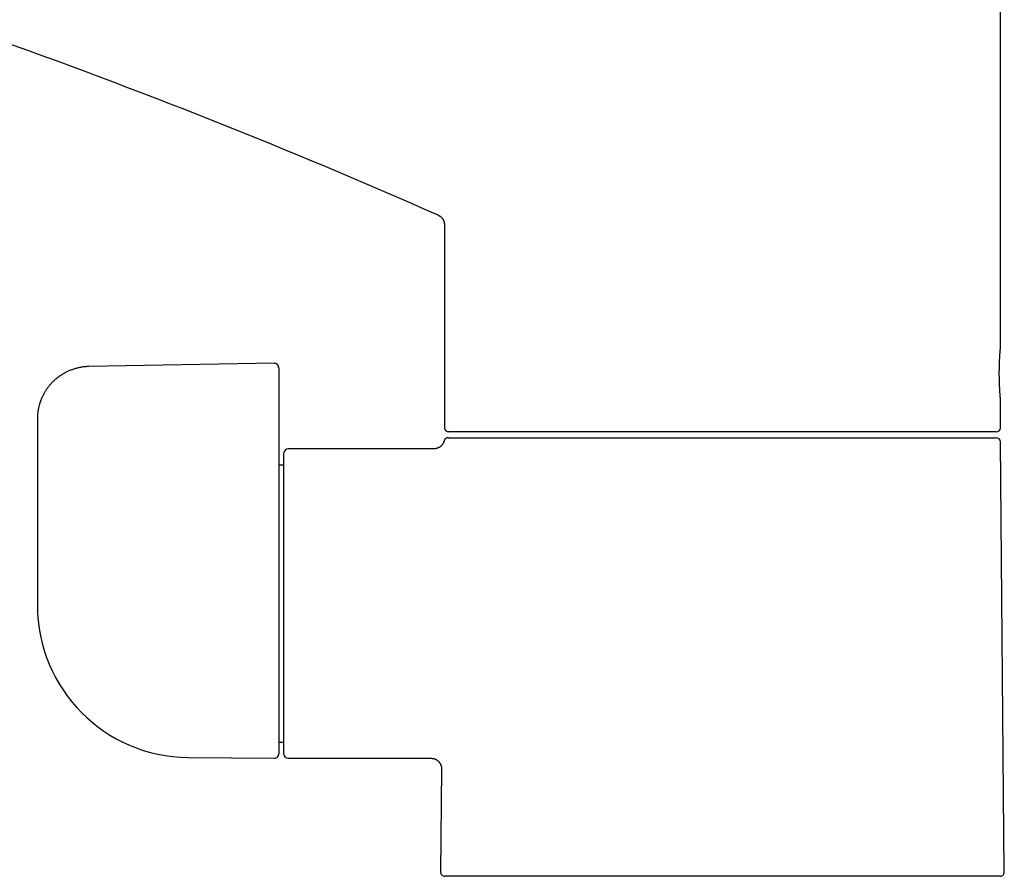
# Model space of a CAD drawing. Header units: millimetres. Extents: x 8 to 599, y 12 to 472.
# Tile 2 of 46: x 106 to 200, y 301 to 382. Entities that reach past the tile are written whole.
import ezdxf

# ---------------------------------------------------------------- set-up
doc = ezdxf.new("R2010")
doc.units = ezdxf.units.MM

msp = doc.modelspace()

# ---------------------------------------------------------------- linework, layer by layer
at = {"color": 7, "linetype": 'Continuous', "lineweight": 30}
for p, q in [((199.835, 351.225), (199.835, 388.749)), ((146.835, 362.875), (146.835, 343.525)), ((130.628, 349.67), (112.948, 349.361)), ((131.035, 349.267), (131.035, 347.25)), ((131.035, 347.25), (131.035, 342.889)), ((199.835, 343.525), (199.835, 346.226)), ((108.035, 344.362), (108.035, 333.998)), ((199.435, 343.125), (147.235, 343.125)), ((147.414, 342.575), (199.439, 342.575)), ((199.839, 342.179), (199.839, 342.179)), ((200.196, 301.179), (199.839, 342.144)), ((131.535, 312.425), (131.535, 341.125)), ((145.837, 341.525), (131.935, 341.525)), ((145.837, 341.523), (145.837, 341.523)), ((131.035, 340.591), (131.035, 312.429)), ((131.535, 339.975), (131.035, 339.975)), ((108.035, 326.785), (108.035, 326.6)), ((131.035, 313.575), (131.535, 313.575)), ((122.409, 312.101), (122.409, 312.101)), ((122.451, 312.1), (130.632, 312.029)), ((131.935, 312.025), (145.563, 312.025)), ((145.563, 312.028), (145.563, 312.028)), ((146.56, 311.017), (146.474, 301.179)), ((199.796, 300.775), (146.874, 300.775))]:
    msp.add_line(p, q, dxfattribs=at)
at = {"color": 7, "linetype": 'Continuous', "lineweight": 30, "flags": 128}
msp.add_lwpolyline([(108.035, 333.998), (108.035, 329.953), (108.036, 326.775)], dxfattribs=at)
at = {"color": 7, "linetype": 'Continuous', "lineweight": 30}
for centre, radius, start, end in [((-102.27, -199), 615.214, 66.175155, 74.839488), ((147.235, 343.525), 0.4, 180, 270), ((199.435, 343.525), 0.4, 270, 0), ((199.439, 342.175), 0.4, 0.5, 90), ((131.935, 341.125), 0.4, 90, 180), ((122.535, 326.6), 14.5, 180, 269.5), ((130.635, 312.429), 0.4, 269.5, 0), ((131.935, 312.425), 0.4, 180, 270), ((146.874, 301.175), 0.4, 179.5, 270), ((199.796, 301.175), 0.4, 270, 0.5)]:
    msp.add_arc(centre, radius, start, end, dxfattribs=at)
for points, knots in [([(146.24, 363.79), (146.263, 363.779), (146.306, 363.759), (146.366, 363.724), (146.42, 363.687), (146.468, 363.651), (146.509, 363.615), (146.545, 363.581), (146.575, 363.549), (146.601, 363.52), (146.622, 363.493), (146.643, 363.466), (146.666, 363.434), (146.69, 363.397), (146.715, 363.353), (146.74, 363.303), (146.765, 363.247), (146.788, 363.184), (146.808, 363.115), (146.824, 363.039), (146.834, 362.959), (146.836, 362.903), (146.836, 362.875)], [0, 0, 0, 0, 0.063977, 0.124346, 0.180747, 0.23288, 0.280507, 0.323441, 0.361546, 0.394725, 0.42291, 0.451143, 0.484502, 0.522974, 0.566518, 0.615056, 0.668468, 0.726576, 0.789136, 0.855833, 0.926277, 1, 1, 1, 1]), ([(199.835, 346.226), (199.835, 346.227), (199.835, 346.231), (199.833, 346.249), (199.831, 346.278), (199.828, 346.317), (199.823, 346.366), (199.818, 346.425), (199.813, 346.493), (199.806, 346.571), (199.8, 346.659), (199.793, 346.754), (199.785, 346.858), (199.778, 346.97), (199.77, 347.089), (199.763, 347.215), (199.756, 347.347), (199.749, 347.486), (199.743, 347.629), (199.737, 347.777), (199.732, 347.929), (199.728, 348.085), (199.725, 348.242), (199.722, 348.402), (199.721, 348.563), (199.72, 348.726), (199.721, 348.888), (199.722, 349.05), (199.725, 349.21), (199.728, 349.367), (199.732, 349.522), (199.737, 349.675), (199.743, 349.823), (199.749, 349.967), (199.756, 350.104), (199.763, 350.236), (199.77, 350.362), (199.778, 350.481), (199.785, 350.594), (199.793, 350.698), (199.8, 350.793), (199.806, 350.879), (199.813, 350.957), (199.818, 351.026), (199.823, 351.085), (199.828, 351.134), (199.831, 351.172), (199.833, 351.201), (199.835, 351.22), (199.835, 351.223), (199.835, 351.225)], [0, 0, 0, 0, 0.020954, 0.041751, 0.062478, 0.083225, 0.10408, 0.12513, 0.145855, 0.166637, 0.187566, 0.208514, 0.229316, 0.250062, 0.270838, 0.291654, 0.312597, 0.333495, 0.354273, 0.37502, 0.396065, 0.416908, 0.437636, 0.45834, 0.479108, 0.500031, 0.521025, 0.541838, 0.562558, 0.583274, 0.604077, 0.625054, 0.646002, 0.666789, 0.687501, 0.708229, 0.72906, 0.750081, 0.771007, 0.791779, 0.812486, 0.833216, 0.854058, 0.875098, 0.895855, 0.916628, 0.937506, 0.958439, 0.979241, 1, 1, 1, 1]), ([(112.948, 349.361), (112.885, 349.359), (112.762, 349.356), (112.58, 349.342), (112.404, 349.322), (112.233, 349.296), (112.067, 349.266), (111.908, 349.231), (111.746, 349.19), (111.583, 349.143), (111.419, 349.089), (111.263, 349.033), (111.115, 348.974), (110.975, 348.913), (110.845, 348.852), (110.723, 348.79), (110.61, 348.73), (110.504, 348.67), (110.404, 348.61), (110.311, 348.551), (110.225, 348.494), (110.146, 348.44), (110.076, 348.39), (110.012, 348.343), (109.953, 348.297), (109.894, 348.251), (109.833, 348.201), (109.768, 348.146), (109.697, 348.084), (109.621, 348.015), (109.542, 347.94), (109.461, 347.859), (109.377, 347.771), (109.292, 347.677), (109.207, 347.579), (109.125, 347.477), (109.043, 347.372), (108.962, 347.261), (108.881, 347.143), (108.801, 347.018), (108.722, 346.888), (108.646, 346.751), (108.572, 346.61), (108.5, 346.461), (108.431, 346.305), (108.366, 346.142), (108.304, 345.972), (108.251, 345.809), (108.207, 345.652), (108.169, 345.504), (108.135, 345.351), (108.106, 345.194), (108.081, 345.034), (108.061, 344.871), (108.046, 344.704), (108.037, 344.534), (108.036, 344.42), (108.035, 344.362)], [0, 0, 0, 0, 0.024148, 0.047658, 0.070537, 0.092793, 0.11443, 0.135451, 0.155857, 0.178889, 0.201084, 0.222441, 0.24296, 0.262638, 0.281473, 0.298759, 0.315264, 0.330986, 0.345923, 0.360074, 0.373437, 0.386011, 0.396842, 0.407008, 0.416506, 0.425899, 0.435946, 0.446654, 0.459092, 0.472321, 0.486345, 0.501164, 0.516763, 0.533142, 0.550305, 0.566728, 0.583817, 0.601575, 0.620006, 0.639115, 0.658906, 0.678845, 0.699442, 0.720701, 0.742629, 0.76523, 0.78851, 0.812476, 0.831748, 0.851447, 0.871578, 0.892144, 0.913148, 0.934208, 0.9557, 0.977628, 1, 1, 1, 1]), ([(131.035, 349.269), (131.035, 349.278), (131.035, 349.294), (131.033, 349.316), (131.03, 349.335), (131.027, 349.351), (131.023, 349.367), (131.019, 349.384), (131.011, 349.407), (131.001, 349.433), (130.986, 349.462), (130.971, 349.488), (130.957, 349.508), (130.945, 349.523), (130.934, 349.536), (130.922, 349.549), (130.905, 349.565), (130.883, 349.584), (130.855, 349.604), (130.822, 349.624), (130.782, 349.643), (130.736, 349.658), (130.684, 349.668), (130.647, 349.669), (130.628, 349.67)], [0, 0, 0, 0, 0.041852, 0.078221, 0.104362, 0.128679, 0.154952, 0.183224, 0.21328, 0.26586, 0.317524, 0.366243, 0.40666, 0.433769, 0.459343, 0.484163, 0.519228, 0.568444, 0.620076, 0.680982, 0.750543, 0.827815, 0.911508, 1, 1, 1, 1]), ([(131.035, 342.889), (131.035, 342.838), (131.035, 342.737), (131.035, 342.586), (131.035, 342.435), (131.035, 342.286), (131.035, 342.138), (131.035, 341.995), (131.035, 341.857), (131.035, 341.724), (131.035, 341.594), (131.035, 341.468), (131.035, 341.353), (131.035, 341.248), (131.035, 341.155), (131.035, 341.065), (131.035, 340.981), (131.035, 340.902), (131.035, 340.832), (131.035, 340.769), (131.035, 340.714), (131.035, 340.666), (131.035, 340.624), (131.035, 340.602), (131.035, 340.591)], [0, 0, 0, 0, 0.052127, 0.104374, 0.156673, 0.208963, 0.261193, 0.313323, 0.362425, 0.411693, 0.461031, 0.510341, 0.559551, 0.600457, 0.641515, 0.682724, 0.723961, 0.76514, 0.806191, 0.844874, 0.883685, 0.922536, 0.961336, 1, 1, 1, 1]), ([(147.19, 342.575), (147.172, 342.575), (147.136, 342.573), (147.084, 342.562), (147.036, 342.546), (147, 342.528), (146.973, 342.511), (146.95, 342.496), (146.925, 342.475), (146.897, 342.448), (146.869, 342.415), (146.842, 342.375), (146.819, 342.328), (146.808, 342.293), (146.803, 342.275)], [0, 0, 0, 0, 0.103862, 0.205812, 0.301959, 0.390236, 0.432693, 0.484257, 0.546569, 0.61938, 0.70218, 0.794115, 0.893937, 1, 1, 1, 1]), ([(147.19, 342.575), (147.191, 342.575), (147.193, 342.575), (147.206, 342.575), (147.227, 342.575), (147.255, 342.575), (147.288, 342.575), (147.327, 342.575), (147.369, 342.575), (147.399, 342.575), (147.414, 342.575)], [0, 0, 0, 0, 0.120102, 0.245804, 0.371451, 0.49709, 0.622753, 0.748457, 0.874207, 1, 1, 1, 1]), ([(146.803, 342.275), (146.798, 342.256), (146.787, 342.216), (146.765, 342.157), (146.741, 342.1), (146.715, 342.05), (146.689, 342.005), (146.664, 341.965), (146.64, 341.931), (146.616, 341.901), (146.591, 341.871), (146.562, 341.838), (146.527, 341.803), (146.486, 341.766), (146.439, 341.727), (146.385, 341.689), (146.324, 341.652), (146.256, 341.617), (146.182, 341.586), (146.102, 341.56), (146.016, 341.541), (145.927, 341.528), (145.867, 341.526), (145.837, 341.525)], [0, 0, 0, 0, 0.044905, 0.095421, 0.142486, 0.18587, 0.225391, 0.260911, 0.292327, 0.319735, 0.348753, 0.382123, 0.419826, 0.461819, 0.508021, 0.558306, 0.612495, 0.67035, 0.731565, 0.795769, 0.862526, 0.931344, 1, 1, 1, 1]), ([(145.56, 312.025), (145.587, 312.025), (145.64, 312.024), (145.718, 312.014), (145.791, 311.999), (145.86, 311.98), (145.923, 311.958), (145.981, 311.933), (146.032, 311.907), (146.078, 311.881), (146.118, 311.856), (146.152, 311.831), (146.183, 311.808), (146.214, 311.782), (146.247, 311.753), (146.283, 311.717), (146.32, 311.676), (146.359, 311.628), (146.397, 311.573), (146.435, 311.512), (146.47, 311.443), (146.501, 311.368), (146.527, 311.287), (146.546, 311.2), (146.558, 311.109), (146.559, 311.048), (146.56, 311.017)], [0, 0, 0, 0, 0.051318, 0.100948, 0.148531, 0.193742, 0.236299, 0.27596, 0.31253, 0.34585, 0.375801, 0.402294, 0.425409, 0.449884, 0.47803, 0.509832, 0.545251, 0.584219, 0.626626, 0.672318, 0.721088, 0.772674, 0.826756, 0.882958, 0.94086, 1, 1, 1, 1])]:
    msp.add_open_spline(points, degree=3, knots=knots, dxfattribs=at)

doc.saveas('drawing.dxf')
